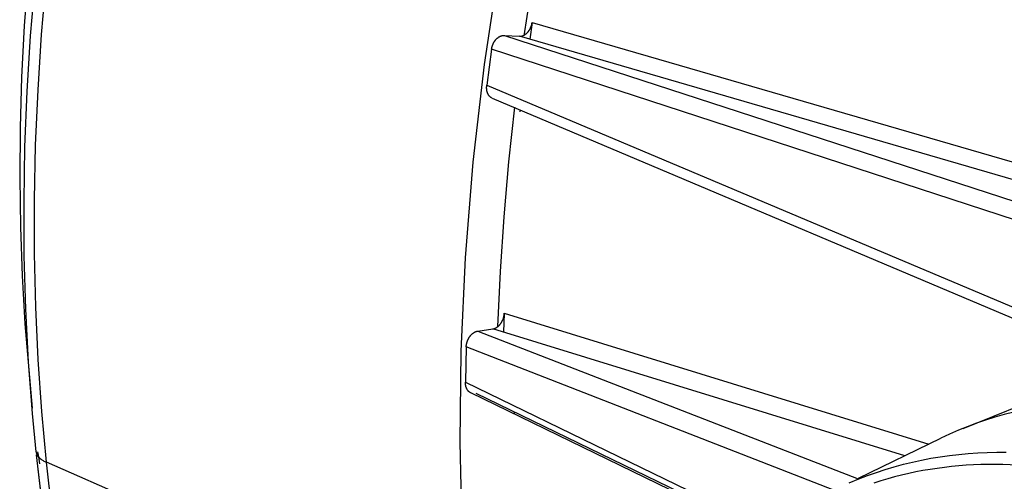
# Model space of a CAD drawing. Header units: millimetres. Extents: x -2637 to -1637, y 678 to 1678.
# Tile 10 of 256: x -2464 to -2431, y 1082 to 1097. Entities that reach past the tile are written whole.
import ezdxf

# ---------------------------------------------------------------- set-up
doc = ezdxf.new("R2010")
doc.units = ezdxf.units.MM
doc.layers.add('Make2D$B.SHOW mini', color=7, linetype='Continuous', true_color=0x000000)

msp = doc.modelspace()

# ---------------------------------------------------------------- linework, layer by layer
at = {"layer": 'Make2D$B.SHOW mini', "color": 18, "lineweight": -3, "true_color": 0x000000}
for points in [[(-2446.96, 1096.81), (-2446.659, 1098.763), (-2446.318, 1100.699), (-2445.939, 1102.617), (-2445.524, 1104.514)], [(-2449.01, 1080.336), (-2449.059, 1081.795), (-2449.083, 1083.277), (-2449.051, 1086.309), (-2448.91, 1089.423), (-2448.655, 1092.612), (-2448.28, 1095.865), (-2447.782, 1099.171)], [(-2463.47, 1098.858), (-2463.597, 1097.143), (-2463.686, 1095.441), (-2463.736, 1093.756), (-2463.75, 1092.089), (-2463.727, 1090.442), (-2463.668, 1088.818), (-2463.574, 1087.217)], [(-2463.326, 1084.235), (-2463.455, 1085.959), (-2463.545, 1087.711), (-2463.596, 1089.488), (-2463.606, 1091.291), (-2463.575, 1093.115), (-2463.502, 1094.958), (-2463.387, 1096.819), (-2463.229, 1098.695)], [(-2462.859, 1082.609), (-2463.016, 1084.305), (-2463.135, 1086.029), (-2463.216, 1087.781), (-2463.257, 1089.556), (-2463.259, 1091.355), (-2463.221, 1093.174), (-2463.14, 1095.011), (-2463.019, 1096.864), (-2462.855, 1098.731)], [(-2447.117, 1096.802), (-2447.108, 1096.801), (-2447.099, 1096.801), (-2447.09, 1096.801), (-2447.081, 1096.802), (-2447.072, 1096.803), (-2447.064, 1096.804), (-2447.055, 1096.805), (-2447.046, 1096.807), (-2447.037, 1096.809), (-2447.029, 1096.811), (-2447.02, 1096.814), (-2447.012, 1096.816), (-2447.003, 1096.819), (-2446.994, 1096.823), (-2446.986, 1096.826), (-2446.977, 1096.83), (-2446.968, 1096.835), (-2446.96, 1096.839), (-2446.951, 1096.844), (-2446.943, 1096.849), (-2446.934, 1096.854), (-2446.926, 1096.86), (-2446.917, 1096.865), (-2446.909, 1096.871), (-2446.901, 1096.878), (-2446.893, 1096.884), (-2446.885, 1096.891), (-2446.877, 1096.898), (-2446.869, 1096.905), (-2446.861, 1096.913), (-2446.853, 1096.92), (-2446.846, 1096.928), (-2446.838, 1096.937), (-2446.831, 1096.945), (-2446.824, 1096.953), (-2446.817, 1096.962), (-2446.81, 1096.971), (-2446.804, 1096.98), (-2446.797, 1096.989), (-2446.791, 1096.999), (-2446.785, 1097.008), (-2446.779, 1097.018), (-2446.773, 1097.028), (-2446.767, 1097.038), (-2446.762, 1097.048), (-2446.756, 1097.058), (-2446.751, 1097.068), (-2446.746, 1097.079), (-2446.742, 1097.089), (-2446.737, 1097.099), (-2446.733, 1097.11), (-2446.728, 1097.121), (-2446.725, 1097.131), (-2446.721, 1097.142), (-2446.717, 1097.153), (-2446.714, 1097.164), (-2446.711, 1097.175), (-2446.707, 1097.186), (-2446.705, 1097.197), (-2446.702, 1097.209), (-2446.7, 1097.22), (-2446.697, 1097.232), (-2446.695, 1097.244), (-2446.693, 1097.255)], [(-2446.693, 1097.255), (-2446.774, 1096.702)], [(-2446.693, 1097.255), (-2418.178, 1088.98)], [(-2448.042, 1096.37), (-2448.041, 1096.382), (-2448.039, 1096.394), (-2448.036, 1096.406), (-2448.034, 1096.417), (-2448.031, 1096.429), (-2448.029, 1096.44), (-2448.026, 1096.452), (-2448.023, 1096.463), (-2448.019, 1096.474), (-2448.016, 1096.485), (-2448.012, 1096.496), (-2448.008, 1096.507), (-2448.004, 1096.518), (-2447.999, 1096.528), (-2447.995, 1096.539), (-2447.99, 1096.549), (-2447.985, 1096.56), (-2447.98, 1096.57), (-2447.974, 1096.581), (-2447.969, 1096.591), (-2447.963, 1096.601), (-2447.957, 1096.611), (-2447.951, 1096.621), (-2447.944, 1096.631), (-2447.938, 1096.64), (-2447.931, 1096.65), (-2447.924, 1096.659), (-2447.918, 1096.668), (-2447.91, 1096.677), (-2447.903, 1096.686), (-2447.896, 1096.694), (-2447.888, 1096.702), (-2447.881, 1096.71), (-2447.873, 1096.718), (-2447.865, 1096.726), (-2447.857, 1096.733), (-2447.849, 1096.74), (-2447.841, 1096.747), (-2447.833, 1096.753), (-2447.824, 1096.759), (-2447.816, 1096.765), (-2447.807, 1096.771), (-2447.799, 1096.777), (-2447.79, 1096.782), (-2447.782, 1096.787), (-2447.773, 1096.792), (-2447.764, 1096.796), (-2447.756, 1096.8), (-2447.747, 1096.804), (-2447.738, 1096.808), (-2447.73, 1096.811), (-2447.721, 1096.814), (-2447.712, 1096.817), (-2447.703, 1096.82), (-2447.695, 1096.822), (-2447.686, 1096.824), (-2447.677, 1096.825), (-2447.668, 1096.827), (-2447.659, 1096.828), (-2447.65, 1096.829), (-2447.641, 1096.829), (-2447.632, 1096.829), (-2447.623, 1096.829), (-2447.614, 1096.829)], [(-2447.614, 1096.829), (-2423.289, 1088.913)], [(-2447.614, 1096.829), (-2447.117, 1096.802)], [(-2419.45, 1088.754), (-2447.117, 1096.802)], [(-2448.042, 1096.37), (-2448.202, 1095.167)], [(-2423.73, 1088.435), (-2448.042, 1096.37)], [(-2448.029, 1094.738), (-2448.037, 1094.742), (-2448.044, 1094.746), (-2448.052, 1094.751), (-2448.059, 1094.756), (-2448.066, 1094.761), (-2448.073, 1094.767), (-2448.08, 1094.772), (-2448.087, 1094.778), (-2448.094, 1094.785), (-2448.1, 1094.791), (-2448.107, 1094.798), (-2448.113, 1094.805), (-2448.119, 1094.812), (-2448.125, 1094.82), (-2448.131, 1094.827), (-2448.136, 1094.835), (-2448.141, 1094.844), (-2448.146, 1094.852), (-2448.151, 1094.861), (-2448.156, 1094.869), (-2448.161, 1094.878), (-2448.165, 1094.888), (-2448.169, 1094.897), (-2448.173, 1094.907), (-2448.177, 1094.916), (-2448.18, 1094.926), (-2448.184, 1094.936), (-2448.187, 1094.946), (-2448.189, 1094.956), (-2448.192, 1094.967), (-2448.195, 1094.977), (-2448.197, 1094.988), (-2448.199, 1094.998), (-2448.201, 1095.009), (-2448.202, 1095.019), (-2448.203, 1095.03), (-2448.205, 1095.041), (-2448.205, 1095.052), (-2448.206, 1095.063), (-2448.206, 1095.074), (-2448.207, 1095.085), (-2448.207, 1095.097), (-2448.206, 1095.108), (-2448.206, 1095.12), (-2448.205, 1095.131), (-2448.204, 1095.143), (-2448.203, 1095.155), (-2448.202, 1095.167)], [(-2448.202, 1095.167), (-2426.548, 1086.031)], [(-2427.007, 1085.846), (-2448.014, 1094.73)], [(-2447.831, 1087.132), (-2447.747, 1088.962), (-2447.625, 1090.79), (-2447.466, 1092.615), (-2447.271, 1094.434)], [(-2447.089, 1094.285), (-2447.087, 1094.302), (-2447.086, 1094.319), (-2447.085, 1094.336), (-2447.084, 1094.352)], [(-2447.998, 1087.054), (-2447.989, 1087.056), (-2447.98, 1087.057), (-2447.971, 1087.059), (-2447.962, 1087.062), (-2447.953, 1087.064), (-2447.945, 1087.067), (-2447.936, 1087.07), (-2447.927, 1087.074), (-2447.919, 1087.077), (-2447.91, 1087.081), (-2447.902, 1087.085), (-2447.893, 1087.09), (-2447.885, 1087.094), (-2447.877, 1087.099), (-2447.868, 1087.105), (-2447.86, 1087.11), (-2447.852, 1087.116), (-2447.844, 1087.122), (-2447.836, 1087.128), (-2447.828, 1087.134), (-2447.82, 1087.141), (-2447.812, 1087.148), (-2447.804, 1087.155), (-2447.796, 1087.163), (-2447.789, 1087.17), (-2447.781, 1087.178), (-2447.774, 1087.186), (-2447.766, 1087.195), (-2447.759, 1087.203), (-2447.752, 1087.212), (-2447.745, 1087.221), (-2447.738, 1087.23), (-2447.732, 1087.239), (-2447.725, 1087.249), (-2447.719, 1087.258), (-2447.713, 1087.268), (-2447.707, 1087.278), (-2447.702, 1087.288), (-2447.696, 1087.298), (-2447.691, 1087.308), (-2447.685, 1087.319), (-2447.68, 1087.329), (-2447.676, 1087.34), (-2447.671, 1087.35), (-2447.662, 1087.372), (-2447.654, 1087.393), (-2447.651, 1087.404), (-2447.647, 1087.415), (-2447.644, 1087.426), (-2447.641, 1087.437), (-2447.638, 1087.448), (-2447.635, 1087.459), (-2447.633, 1087.47), (-2447.631, 1087.481), (-2447.629, 1087.493), (-2447.627, 1087.504), (-2447.625, 1087.515), (-2447.624, 1087.527), (-2447.622, 1087.538), (-2447.621, 1087.55), (-2447.621, 1087.561), (-2447.62, 1087.573)], [(-2447.62, 1087.573), (-2447.644, 1086.944)], [(-2447.62, 1087.573), (-2433.487, 1083.217)], [(-2463.574, 1087.217), (-2463.33, 1084.414)], [(-2463.562, 1087.174), (-2463.56, 1087.171), (-2463.558, 1087.168), (-2463.556, 1087.164), (-2463.554, 1087.161), (-2463.552, 1087.158), (-2463.549, 1087.154), (-2463.547, 1087.151), (-2463.544, 1087.148), (-2463.542, 1087.145), (-2463.539, 1087.141), (-2463.536, 1087.138), (-2463.533, 1087.135), (-2463.529, 1087.132), (-2463.526, 1087.129), (-2463.523, 1087.126), (-2463.519, 1087.123)], [(-2448.886, 1086.452), (-2448.885, 1086.464), (-2448.885, 1086.476), (-2448.884, 1086.488), (-2448.883, 1086.499), (-2448.881, 1086.511), (-2448.88, 1086.522), (-2448.878, 1086.534), (-2448.876, 1086.545), (-2448.874, 1086.557), (-2448.871, 1086.568), (-2448.869, 1086.579), (-2448.866, 1086.59), (-2448.863, 1086.602), (-2448.859, 1086.613), (-2448.856, 1086.624), (-2448.852, 1086.635), (-2448.848, 1086.646), (-2448.844, 1086.657), (-2448.839, 1086.668), (-2448.835, 1086.679), (-2448.83, 1086.69), (-2448.825, 1086.701), (-2448.82, 1086.712), (-2448.815, 1086.722), (-2448.809, 1086.733), (-2448.803, 1086.743), (-2448.797, 1086.754), (-2448.791, 1086.764), (-2448.785, 1086.773), (-2448.779, 1086.783), (-2448.772, 1086.793), (-2448.765, 1086.802), (-2448.759, 1086.811), (-2448.752, 1086.82), (-2448.745, 1086.829), (-2448.737, 1086.837), (-2448.73, 1086.845), (-2448.723, 1086.854), (-2448.715, 1086.861), (-2448.707, 1086.869), (-2448.7, 1086.876), (-2448.692, 1086.883), (-2448.684, 1086.89), (-2448.676, 1086.897), (-2448.668, 1086.903), (-2448.66, 1086.909), (-2448.651, 1086.915), (-2448.643, 1086.921), (-2448.635, 1086.926), (-2448.627, 1086.931), (-2448.618, 1086.936), (-2448.61, 1086.941), (-2448.601, 1086.946), (-2448.593, 1086.95), (-2448.584, 1086.954), (-2448.575, 1086.957), (-2448.567, 1086.961), (-2448.558, 1086.964), (-2448.549, 1086.967), (-2448.54, 1086.969), (-2448.531, 1086.972), (-2448.522, 1086.974), (-2448.513, 1086.976), (-2448.503, 1086.977)], [(-2448.503, 1086.977), (-2447.998, 1087.054)], [(-2448.503, 1086.977), (-2435.841, 1082.056)], [(-2434.29, 1082.819), (-2447.998, 1087.054)], [(-2448.886, 1086.452), (-2448.913, 1085.276)], [(-2436.646, 1081.677), (-2448.886, 1086.452)], [(-2448.738, 1084.922), (-2448.743, 1084.925), (-2448.748, 1084.927), (-2448.753, 1084.93), (-2448.758, 1084.933), (-2448.762, 1084.936), (-2448.767, 1084.939), (-2448.771, 1084.942), (-2448.776, 1084.945), (-2448.781, 1084.949), (-2448.785, 1084.952), (-2448.789, 1084.956), (-2448.794, 1084.959), (-2448.798, 1084.963), (-2448.802, 1084.967), (-2448.806, 1084.971), (-2448.81, 1084.975), (-2448.817, 1084.982), (-2448.823, 1084.989), (-2448.829, 1084.996), (-2448.834, 1085.003), (-2448.84, 1085.011), (-2448.845, 1085.019), (-2448.851, 1085.027), (-2448.856, 1085.035), (-2448.86, 1085.044), (-2448.865, 1085.052), (-2448.869, 1085.061), (-2448.874, 1085.07), (-2448.878, 1085.079), (-2448.882, 1085.088), (-2448.885, 1085.098), (-2448.889, 1085.107), (-2448.892, 1085.117), (-2448.895, 1085.126), (-2448.897, 1085.136), (-2448.9, 1085.146), (-2448.902, 1085.156), (-2448.904, 1085.166), (-2448.906, 1085.177), (-2448.908, 1085.187), (-2448.909, 1085.198), (-2448.911, 1085.209), (-2448.912, 1085.22), (-2448.912, 1085.231), (-2448.913, 1085.242), (-2448.913, 1085.253), (-2448.914, 1085.265), (-2448.913, 1085.276)], [(-2448.913, 1085.276), (-2438.769, 1080.348)], [(-2438.79, 1080.083), (-2448.738, 1084.922)], [(-2438.728, 1080.125), (-2448.553, 1084.905)], [(-2432.344, 1083.74), (-2429.377, 1084.938)], [(-2463.204, 1082.956), (-2463.326, 1084.235)], [(-2447.294, 1084.277), (-2447.294, 1084.216)], [(-2430.659, 1084.282), (-2430.976, 1084.2), (-2431.29, 1084.11), (-2431.6, 1084.013), (-2431.905, 1083.908), (-2432.207, 1083.795), (-2432.504, 1083.675), (-2432.797, 1083.547), (-2433.086, 1083.411)], [(-2435.829, 1082.082), (-2433.086, 1083.411)], [(-2463.204, 1082.956), (-2463.203, 1082.95), (-2463.203, 1082.944), (-2463.202, 1082.938), (-2463.201, 1082.932), (-2463.199, 1082.926), (-2463.198, 1082.92), (-2463.197, 1082.914), (-2463.195, 1082.908), (-2463.193, 1082.902), (-2463.191, 1082.896), (-2463.189, 1082.89), (-2463.187, 1082.884), (-2463.184, 1082.878), (-2463.182, 1082.873), (-2463.179, 1082.867), (-2463.176, 1082.861)], [(-2463.154, 1082.963), (-2463.129, 1082.794), (-2463.089, 1082.561)], [(-2435.817, 1082.057), (-2435.526, 1082.17), (-2435.232, 1082.274), (-2434.936, 1082.372), (-2434.637, 1082.461), (-2434.336, 1082.543), (-2434.033, 1082.617), (-2433.727, 1082.683), (-2433.42, 1082.742), (-2433.111, 1082.793), (-2432.801, 1082.837), (-2432.488, 1082.873), (-2432.175, 1082.902), (-2431.86, 1082.923), (-2431.544, 1082.938), (-2431.227, 1082.945), (-2430.91, 1082.944)], [(-2453.072, 1055.279), (-2453.593, 1055.973), (-2454.103, 1056.683), (-2454.601, 1057.408), (-2455.086, 1058.147), (-2455.558, 1058.901), (-2456.018, 1059.669), (-2456.465, 1060.45), (-2456.898, 1061.244), (-2457.319, 1062.051), (-2457.726, 1062.87), (-2458.119, 1063.7), (-2458.499, 1064.541), (-2458.865, 1065.392), (-2459.217, 1066.254), (-2459.88, 1068.005), (-2460.486, 1069.789), (-2461.038, 1071.602), (-2461.533, 1073.44), (-2461.973, 1075.299), (-2462.358, 1077.175), (-2462.69, 1079.063), (-2462.968, 1080.96), (-2463.194, 1082.861)], [(-2462.994, 1081.16), (-2463.194, 1082.861)], [(-2463.176, 1082.861), (-2463.171, 1082.852), (-2463.166, 1082.843), (-2463.161, 1082.834), (-2463.155, 1082.826), (-2463.149, 1082.817), (-2463.142, 1082.808), (-2463.136, 1082.8), (-2463.129, 1082.791), (-2463.121, 1082.783), (-2463.113, 1082.774), (-2463.105, 1082.766), (-2463.096, 1082.758), (-2463.088, 1082.75), (-2463.078, 1082.741), (-2463.069, 1082.733), (-2463.059, 1082.725), (-2463.049, 1082.717), (-2463.038, 1082.71), (-2463.027, 1082.702), (-2463.016, 1082.694), (-2462.993, 1082.679), (-2462.969, 1082.664), (-2462.943, 1082.65), (-2462.916, 1082.636), (-2462.888, 1082.623), (-2462.859, 1082.609)], [(-2454.237, 1078.811), (-2462.859, 1082.609)], [(-2462.678, 1081.029), (-2462.859, 1082.609)], [(-2430.532, 1082.514), (-2431.023, 1082.534), (-2431.513, 1082.536), (-2431.757, 1082.531), (-2432.001, 1082.521), (-2432.244, 1082.508), (-2432.486, 1082.489), (-2432.728, 1082.466), (-2432.969, 1082.439), (-2433.208, 1082.408), (-2433.447, 1082.372), (-2433.685, 1082.331), (-2433.922, 1082.286), (-2434.158, 1082.236), (-2434.392, 1082.182), (-2434.625, 1082.123), (-2434.857, 1082.059), (-2435.088, 1081.991), (-2435.317, 1081.918)], [(-2436.144, 1081.92), (-2435.817, 1082.058)]]:
    msp.add_lwpolyline(points, dxfattribs=at)

doc.saveas('drawing.dxf')
